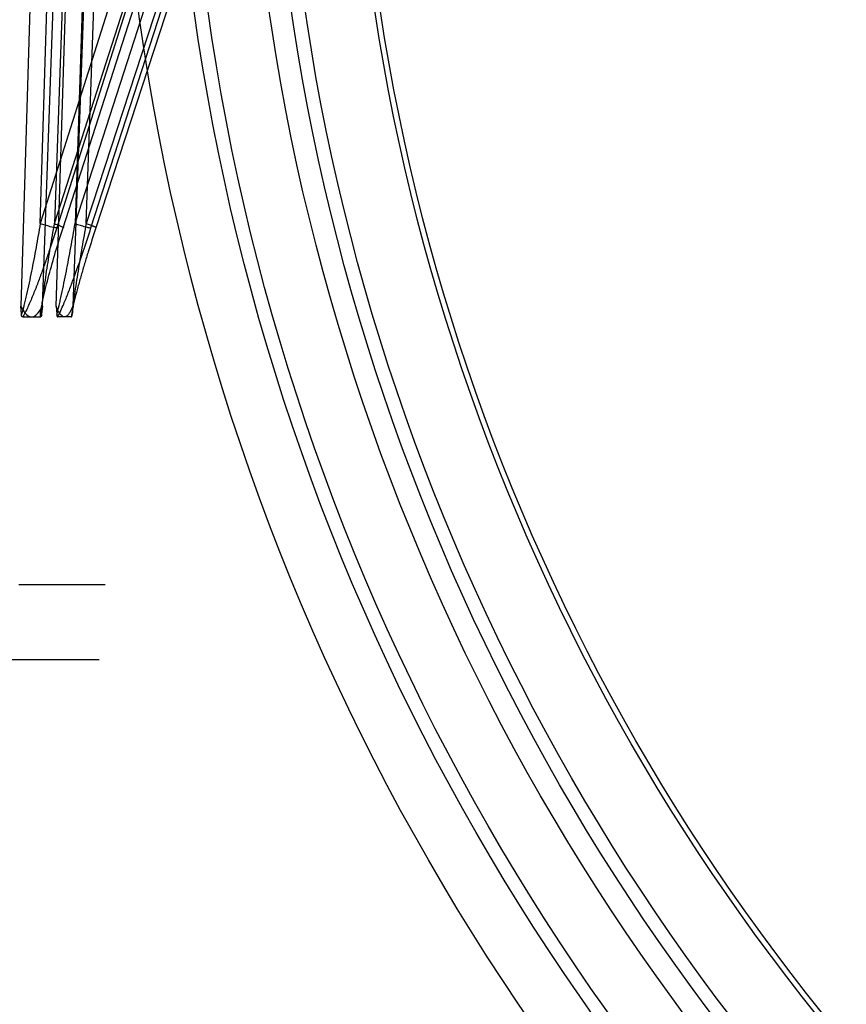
# Model space of a CAD drawing. Header units: millimetres. Extents: x 0 to 297, y 0 to 210.
# Tile 201 of 256: x 56.736 to 57.007, y 160.549 to 160.871. Entities that reach past the tile are written whole.
import ezdxf

# ---------------------------------------------------------------- set-up
doc = ezdxf.new("R2010")
doc.units = ezdxf.units.MM
doc.header["$LTSCALE"] = 16.335
doc.layers.get('0').update_dxf_attribs({"linetype": 'CONTINUOUS'})
doc.layers.add('AXES_REF', color=7, linetype='CONTINUOUS')
doc.layers.add('INTFCLR_144815', color=7, linetype='CONTINUOUS')

msp = doc.modelspace()

# ---------------------------------------------------------------- linework, layer by layer
at = {"color": 7, "linetype": 'Continuous'}
for centre, radius in [((57.5376079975, 154.4105885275), 8.7262453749), ((57.5376079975, 154.4105885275), 8.7255), ((57.5376079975, 154.4105885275), 8.6696226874), ((57.5376079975, 160.9787885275), 0.7695), ((57.5376079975, 160.9787885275), 0.7515), ((57.5376079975, 160.9787885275), 0.7272), ((57.5376079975, 160.9787885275), 0.72), ((57.5376079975, 160.9787885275), 0.7155), ((57.5376079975, 160.9787885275), 0.693), ((57.5376079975, 160.9787885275), 0.6912)]:
    msp.add_circle(centre, radius, dxfattribs=at)
at = {"color": 9, "linetype": 'Continuous'}
msp.add_circle((57.5376079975, 160.9787885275), 0.747, dxfattribs=at)
at = {"color": 7, "linetype": 'Continuous'}
msp.add_arc((57.5376079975, 154.4105885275), 8.64, 278.2771290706, 261.7228709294, dxfattribs=at)
at = {"layer": 'AXES_REF', "color": 9, "linetype": 'Continuous'}
msp.add_circle((57.5376079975, 154.4105885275), 7.9600610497, dxfattribs=at)
at = {"layer": 'INTFCLR_144815', "color": 9, "linetype": 'Continuous'}
for p, q in [((56.8663550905, 161.1755115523), (56.74846819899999, 160.8027074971)), ((56.75050426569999, 160.8027074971), (56.8702935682, 161.1755115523)), ((56.75966204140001, 160.8027074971), (56.88001322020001, 161.1755115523)), ((56.88304348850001, 161.1755115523), (56.761228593, 160.8027074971)), ((56.8600817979, 161.1741277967), (56.7430700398, 160.8040912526)), ((56.7477373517, 160.8040912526), (56.8666373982, 161.1741277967)), ((56.75449014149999, 160.8040912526), (56.8739478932, 161.1741277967)), ((56.878991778, 161.1741277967), (56.7580811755, 160.8040912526)), ((56.7487005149, 161.169902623), (56.7366505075, 160.7771312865)), ((56.7430700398, 160.804091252), (56.7542819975, 161.1697848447)), ((56.748253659, 160.7771312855), (56.7607796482, 161.1699026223)), ((56.7661466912, 161.1697848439), (56.75449014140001, 160.8040912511)), ((56.7437573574, 160.7771312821), (56.7574878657, 161.1612167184)), ((56.7605049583, 161.1610989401), (56.74773735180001, 160.8040912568)), ((56.7674687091, 161.1612167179), (56.7537216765, 160.7771312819)), ((56.7580811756, 160.8040912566), (56.77086271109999, 161.1610989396))]:
    msp.add_line(p, q, dxfattribs=at)
at = {"layer": 'INTFCLR_144815', "color": 6, "linetype": 'Continuous'}
for p, q in [((56.7368983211, 160.7744488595), (56.7366506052, 160.7771312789)), ((56.7437574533, 160.7771312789), (56.7435097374, 160.7744488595)), ((56.7482537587, 160.7771312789), (56.7484443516, 160.7744488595)), ((56.7535311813, 160.7744488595), (56.7537217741, 160.7771312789)), ((56.737312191, 160.7735885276), (56.7430958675, 160.7735885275)), ((56.74349911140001, 160.7743013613), (56.7434980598, 160.7742905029)), ((56.743501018, 160.7743222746), (56.7435000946, 160.7743119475)), ((56.74350269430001, 160.7743421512), (56.7435018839, 160.7743323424)), ((56.7435041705, 160.7743610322), (56.74350345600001, 160.7743517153)), ((56.7435054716, 160.7743789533), (56.7435048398, 160.7743701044)), ((56.7435066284, 160.7743959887), (56.7435060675, 160.7743875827)), ((56.74350814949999, 160.7744199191), (56.7435076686, 160.7744121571)), ((56.7435089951, 160.7744348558), (56.7435085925, 160.7744274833)), ((56.7435096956, 160.7744490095), (56.7435093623, 160.7744420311)), ((56.7484458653, 160.7744121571), (56.7484486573, 160.7743610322)), ((56.7484492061, 160.7743517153), (56.7484497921, 160.7743421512)), ((56.7484504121, 160.7743323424), (56.7484510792, 160.7743222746)), ((56.74845179, 160.7743119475), (56.7484525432, 160.7743013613)), ((56.7484533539, 160.7742905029), (56.7484542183, 160.7742793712)), ((56.7484551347, 160.774267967), (56.7484561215, 160.7742562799)), ((56.75321274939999, 160.7735885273), (56.74876278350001, 160.7735885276)), ((56.7535272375, 160.77436701), (56.7535281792, 160.7743842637)), ((56.7535290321, 160.774401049), (56.7535298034, 160.7744173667)), ((56.75353049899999, 160.7744332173), (56.75353112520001, 160.7744486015)), ((56.7360159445, 160.6859285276), (56.7642906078, 160.6859285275)), ((56.7623654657, 160.6612887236), (55.5763472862, 160.6612887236))]:
    msp.add_line(p, q, dxfattribs=at)
for points in [[(56.7369033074, 160.77436701), (56.7369020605, 160.7743842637), (56.7369009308, 160.774401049), (56.7368999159, 160.7744173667), (56.7368990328, 160.7744332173), (56.7368982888, 160.7744486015)], [(56.737312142, 160.7735884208), (56.7372900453, 160.7735892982), (56.7372686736, 160.7735919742), (56.7372480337, 160.7735963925), (56.73722813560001, 160.7736025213), (56.7372089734, 160.7736102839), (56.7371905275, 160.7736195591), (56.73717279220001, 160.7736303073), (56.73715576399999, 160.7736424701), (56.73713942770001, 160.7736559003), (56.73712377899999, 160.7736705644), (56.737108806, 160.7736864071), (56.7370944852, 160.7737032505), (56.73708080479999, 160.7737210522), (56.7370677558, 160.773739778), (56.7370553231, 160.773759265), (56.7370434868, 160.7737794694), (56.7370322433, 160.7738003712), (56.737021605, 160.7738218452), (56.73701156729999, 160.7738438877), (56.7370021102, 160.7738664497), (56.7369932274, 160.7738893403), (56.7369849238, 160.7739125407), (56.7369771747, 160.7739360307), (56.7369699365, 160.7739596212), (56.7369632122, 160.7739832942), (56.7369569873, 160.7740070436), (56.7369511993, 160.7740307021), (56.7369458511, 160.7740542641), (56.7369409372, 160.7740777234), (56.7369363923, 160.7741009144), (56.7369322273, 160.7741238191), (56.7369284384, 160.7741464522), (56.7369249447, 160.7741686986), (56.73692175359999, 160.7741905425), (56.736918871, 160.7742120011), (56.73691621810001, 160.7742330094), (56.73691380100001, 160.774253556), (56.7369116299, 160.7742736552), (56.736909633, 160.7742932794), (56.7369078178, 160.7743124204), (56.7369061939, 160.7743310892), (56.736904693, 160.7743492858)], [(56.7434969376, 160.7742793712), (56.7434957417, 160.774267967), (56.7434944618, 160.7742562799), (56.7434930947, 160.7742443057), (56.7434916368, 160.7742320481), (56.7434900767, 160.7742195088), (56.7434884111, 160.7742066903), (56.743486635, 160.7741935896), (56.7434847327, 160.7741801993), (56.7434826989, 160.7741665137), (56.7434805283, 160.7741525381), (56.743478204, 160.7741382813), (56.7434757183, 160.7741237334), (56.74347306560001, 160.7741089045), (56.743470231, 160.7740938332), (56.74346720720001, 160.7740785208), (56.7434639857, 160.7740629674), (56.743460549, 160.77404721), (56.7434568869, 160.774031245), (56.74345299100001, 160.7740150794), (56.74344884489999, 160.7739987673), (56.7434444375, 160.773982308), (56.7434397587, 160.7739657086), (56.7434347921, 160.7739490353), (56.7434295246, 160.7739322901), (56.7434239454, 160.7739154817), (56.7434180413, 160.7738986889), (56.7434117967, 160.7738819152), (56.7434052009, 160.7738651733), (56.7433982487, 160.7738485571), (56.7433909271, 160.7738320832), (56.7433832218, 160.7738157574), (56.7433751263, 160.7737996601), (56.7433666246, 160.7737838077), (56.7433577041, 160.7737682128), (56.7433483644, 160.773752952), (56.74333859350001, 160.773738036), (56.74332837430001, 160.7737234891), (56.7433177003, 160.7737094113), (56.7433065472, 160.7736958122), (56.7432949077, 160.7736827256), (56.7432828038, 160.7736702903), (56.7432702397, 160.7736585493), (56.74325718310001, 160.7736475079), (56.7432436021, 160.7736372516), (56.7432294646, 160.7736278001), (56.7432147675, 160.7736191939), (56.7431995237, 160.773611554), (56.7431837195, 160.7736049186), (56.7431673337, 160.7735993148), (56.7431503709, 160.7735948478), (56.7431328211, 160.7735915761), (56.743114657, 160.7735895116), (56.7430958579, 160.7735886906)], [(56.7484444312, 160.7744490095), (56.7484445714, 160.7744420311), (56.7484447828, 160.7744348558), (56.74844506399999, 160.7744274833), (56.7484454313, 160.7744199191)], [(56.7484571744, 160.7742443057), (56.74845829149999, 160.7742320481), (56.748459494, 160.7742195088)], [(56.7484607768, 160.7742066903), (56.7484621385, 160.7741935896), (56.7484636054, 160.7741801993), (56.7484651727, 160.7741665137), (56.748466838, 160.7741525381), (56.7484686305, 160.7741382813), (56.7484705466, 160.7741237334), (56.7484725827, 160.7741089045), (56.7484747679, 160.7740938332), (56.7484770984, 160.7740785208), (56.7484795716, 160.7740629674), (56.7484822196, 160.77404721), (56.7484850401, 160.774031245), (56.7484880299, 160.7740150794), (56.7484912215, 160.7739987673), (56.7484946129, 160.773982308), (56.7484982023, 160.7739657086), (56.748502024, 160.7739490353), (56.7485060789, 160.7739322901), (56.7485103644, 160.7739154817), (56.7485149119, 160.7738986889), (56.7485197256, 160.7738819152), (56.748524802, 160.7738651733), (56.7485301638, 160.7738485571), (56.74853581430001, 160.7738320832), (56.74854175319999, 160.7738157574), (56.7485480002, 160.7737996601), (56.7485545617, 160.7737838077), (56.7485614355, 160.7737682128), (56.7485686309, 160.773752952), (56.7485761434, 160.773738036), (56.7485839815, 160.7737234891), (56.7485921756, 160.7737094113), (56.7486007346, 160.7736958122), (56.7486096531, 160.7736827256), (56.7486189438, 160.7736702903), (56.7486285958, 160.7736585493), (56.74863862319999, 160.7736475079), (56.7486490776, 160.7736372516), (56.7486599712, 160.7736278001), (56.7486712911, 160.7736191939), (56.7486830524, 160.773611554), (56.7486952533, 160.7736049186), (56.7487078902, 160.7735993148), (56.7487209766, 160.7735948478), (56.748734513, 160.7735915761), (56.7487484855, 160.7735895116), (56.7487628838, 160.7735886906)], [(56.7532127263, 160.7735884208), (56.7532296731, 160.7735892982), (56.7532460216, 160.7735919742), (56.7532617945, 160.7735963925), (56.753277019, 160.7736025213), (56.7532917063, 160.7736102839), (56.7533058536, 160.7736195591), (56.7533194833, 160.7736303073), (56.75333260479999, 160.7736424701), (56.75334519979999, 160.7736559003), (56.75335728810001, 160.7736705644), (56.7533688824, 160.7736864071), (56.7533799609, 160.7737032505), (56.7533905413, 160.7737210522), (56.7534006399, 160.7737397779), (56.7534102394, 160.773759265), (56.7534193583, 160.7737794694), (56.75342801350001, 160.7738003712), (56.75343619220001, 160.7738218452), (56.7534439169, 160.7738438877), (56.7534512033, 160.7738664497), (56.7534580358, 160.7738893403), (56.7534644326, 160.7739125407), (56.753470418, 160.7739360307), (56.7534759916, 160.7739596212), (56.7534811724, 160.7739832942), (56.7534859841, 160.7740070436), (56.7534904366, 160.7740307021), (56.7534945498, 160.7740542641), (56.7534983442, 160.7740777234), (56.7535018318, 160.7741009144), (56.7535050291, 160.7741238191), (56.7535079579, 160.7741464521), (56.7535106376, 160.7741686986), (56.7535130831, 160.7741905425), (56.7535153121, 160.7742120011), (56.7535173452, 160.7742330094), (56.753519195, 160.774253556), (56.7535208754, 160.7742736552), (56.7535224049, 160.7742932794), (56.7535237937, 160.7743124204), (56.7535250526, 160.7743310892), (56.7535261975, 160.7743492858)]]:
    msp.add_lwpolyline(points, dxfattribs=at)
at = {"layer": 'INTFCLR_144815', "color": 9, "linetype": 'Continuous'}
for points, knots in [([(56.7430700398, 160.8040912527), (56.74261890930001, 160.8014792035), (56.741921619, 160.797567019), (56.7409474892, 160.7923703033), (56.7401955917, 160.7885058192), (56.7394198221, 160.7846867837), (56.73874318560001, 160.7815437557), (56.73818051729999, 160.7790810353), (56.7376448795, 160.776920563), (56.73725146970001, 160.7753678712), (56.7368982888, 160.7744486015)], [0, 0, 0, 0, 0.2624979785, 0.3935142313, 0.5235851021, 0.652368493, 0.7794193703, 0.8419805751, 0.9024782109, 1, 1, 1, 1]), ([(56.7484681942, 160.802707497), (56.74764438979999, 160.8001023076), (56.7463682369, 160.7962036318), (56.7445821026, 160.7910375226), (56.7431968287, 160.7871887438), (56.74176093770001, 160.7833826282), (56.7405063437, 160.7802529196), (56.7394543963, 160.7778020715), (56.7385180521, 160.7757696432), (56.73780790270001, 160.7743626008), (56.737312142, 160.7735884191)], [0, 0, 0, 0, 0.2625113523, 0.3940858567, 0.525156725, 0.655496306, 0.7848950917, 0.8490867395, 0.9116763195, 1, 1, 1, 1]), ([(56.74846819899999, 160.8027074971), (56.7477470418, 160.8026882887), (56.7464698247, 160.8030719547), (56.7446817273, 160.8035478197), (56.7435978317, 160.8039074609), (56.7430700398, 160.8040912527)], [0, 0, 0, 0, 0.387722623, 0.6996320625, 1, 1, 1, 1]), ([(56.7430958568, 160.7735886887), (56.7430914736, 160.7749966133), (56.7434884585, 160.7770117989), (56.7441462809, 160.7802578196), (56.7448973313, 160.7834004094), (56.746226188, 160.7885135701), (56.7480752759, 160.7949695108), (56.7496735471, 160.8001221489), (56.7505042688, 160.8027074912)], [0, 0, 0, 0, 0.1403587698, 0.2025427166, 0.3306597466, 0.4622052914, 0.7292849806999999, 1, 1, 1, 1]), ([(56.7435096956, 160.7744490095), (56.74347989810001, 160.7753904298), (56.7436339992, 160.7769277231), (56.7438538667, 160.7790700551), (56.7441557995, 160.7815332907), (56.7445830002, 160.7846857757), (56.74534073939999, 160.789815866), (56.74637983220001, 160.7962965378), (56.7472742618, 160.8014869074), (56.7477373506, 160.8040912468)], [0, 0, 0, 0, 0.0943195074, 0.1540073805, 0.2158421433, 0.3427638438, 0.4725965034, 0.7351148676, 1, 1, 1, 1]), ([(56.7477373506, 160.8040912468), (56.7479780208, 160.8040072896), (56.7484511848, 160.8038366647), (56.74920092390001, 160.8035575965), (56.7499502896, 160.8032247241), (56.7503859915, 160.8030521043), (56.7508107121, 160.8027283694), (56.75057300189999, 160.8027056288), (56.7505042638, 160.8027074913)], [0, 0, 0, 0, 0.2193660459, 0.4303714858, 0.7003164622, 0.8757468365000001, 0.9408211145, 1, 1, 1, 1]), ([(56.7484444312, 160.7744490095), (56.748757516, 160.7753715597), (56.7491255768, 160.7769147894), (56.7496305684, 160.7790660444), (56.750171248, 160.7815277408), (56.7508313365, 160.7846789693), (56.75185667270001, 160.7898049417), (56.7530886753, 160.7962819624), (56.7540293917, 160.8014824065), (56.7544901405, 160.8040912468)], [0, 0, 0, 0, 0.09657963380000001, 0.1569130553, 0.2191549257, 0.3464018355, 0.4760971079, 0.7373714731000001, 1, 1, 1, 1]), ([(56.74876288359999, 160.7735886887), (56.7495289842, 160.774926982), (56.7503936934, 160.7769626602), (56.75174750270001, 160.7802377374), (56.752961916, 160.7833780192), (56.7548486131, 160.7884763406), (56.7571032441, 160.7949201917), (56.7588224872, 160.8001068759), (56.7596620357, 160.8027074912)], [0, 0, 0, 0, 0.1486760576, 0.2123721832, 0.3418561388, 0.4731908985, 0.7365222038, 1, 1, 1, 1]), ([(56.7612285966, 160.802707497), (56.760382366, 160.8001176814), (56.7591456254, 160.7962323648), (56.7575704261, 160.7910520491), (56.7564430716, 160.7872066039), (56.7553796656, 160.7834071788), (56.7545596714, 160.7802740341), (56.7539695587, 160.7778169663), (56.7535380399, 160.7758094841), (56.75327587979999, 160.7744048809), (56.7532127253, 160.7735884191)], [0, 0, 0, 0, 0.2703740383, 0.404600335, 0.5373063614, 0.6680337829, 0.7961096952, 0.8586947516, 0.9187358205, 1, 1, 1, 1]), ([(56.7580811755, 160.8040912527), (56.7576104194, 160.8014837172), (56.7569212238, 160.7975754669), (56.75604064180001, 160.7923745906), (56.755407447, 160.7885110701), (56.7548067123, 160.7846941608), (56.75434109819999, 160.781549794), (56.7540005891, 160.7790859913), (56.7537365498, 160.7769357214), (56.75354953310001, 160.7753966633), (56.75353112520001, 160.7744486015)], [0, 0, 0, 0, 0.26497379, 0.3968563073, 0.5274972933, 0.6564868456, 0.7832435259, 0.845380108, 0.9051742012, 1, 1, 1, 1]), ([(56.7544901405, 160.8040912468), (56.7550210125, 160.8039097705), (56.7560938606, 160.8035626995), (56.7575956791, 160.8031180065), (56.7587837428, 160.802835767), (56.7594378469, 160.8026997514), (56.7596620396, 160.8027074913)], [0, 0, 0, 0, 0.3138438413, 0.6310541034, 0.8745112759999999, 1, 1, 1, 1]), ([(56.761228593, 160.8027074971), (56.76126647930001, 160.8027061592), (56.7613771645, 160.8026982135), (56.7612621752, 160.8028611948), (56.7610489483, 160.8029299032), (56.7606727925, 160.803131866), (56.76015193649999, 160.8033337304), (56.75927391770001, 160.8036770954), (56.758569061, 160.8039242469), (56.7580811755, 160.8040912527)], [0, 0, 0, 0, 0.0309710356, 0.0521817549, 0.1181467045, 0.2317532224, 0.3891560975, 0.5787101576, 1, 1, 1, 1])]:
    msp.add_open_spline(points, degree=3, knots=knots, dxfattribs=at)
at = {"layer": 'INTFCLR_144815', "color": 7, "linetype": 'Continuous'}
for points, knots in [([(56.7366506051, 160.7771312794), (56.7368862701, 160.7766653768), (56.7373438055, 160.7758365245), (56.73831657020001, 160.7744555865), (56.7394171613, 160.7735825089), (56.7402040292, 160.7735885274)], [0, 0, 0, 0, 0.3028726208, 0.5435333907, 1, 1, 1, 1]), ([(56.7366506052, 160.7771312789), (56.73688619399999, 160.7766652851), (56.737343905, 160.7758364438), (56.7383166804, 160.7744555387), (56.7394172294, 160.7735824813), (56.7402040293, 160.7735885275)], [0, 0, 0, 0, 0.3029003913, 0.5435719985, 1, 1, 1, 1]), ([(56.7402040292, 160.7735885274), (56.7406893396, 160.7735870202), (56.741876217, 160.7741530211), (56.7429137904, 160.7755737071), (56.7435215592, 160.7766657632), (56.7437574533, 160.7771312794)], [0, 0, 0, 0, 0.2795015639, 0.6994426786, 1, 1, 1, 1]), ([(56.7402040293, 160.7735885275), (56.7406892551, 160.773587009), (56.7418760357, 160.7741529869), (56.7429138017, 160.7755735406), (56.7435213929, 160.7766657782), (56.7437574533, 160.7771312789)], [0, 0, 0, 0, 0.2794537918, 0.6994062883, 1, 1, 1, 1]), ([(56.7509877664, 160.7735885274), (56.7505983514, 160.7735869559), (56.7496206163, 160.7742395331), (56.7488961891, 160.7756050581), (56.748434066, 160.7766695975), (56.7482537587, 160.7771312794)], [0, 0, 0, 0, 0.2515601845, 0.6798203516, 1, 1, 1, 1]), ([(56.7509877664, 160.7735885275), (56.7505984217, 160.7735869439), (56.7496207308, 160.7742394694), (56.7488963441, 160.7756049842), (56.74843393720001, 160.7766694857), (56.7482537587, 160.7771312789)], [0, 0, 0, 0, 0.2515157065, 0.679782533, 1, 1, 1, 1]), ([(56.7537217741, 160.7771312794), (56.753542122, 160.7766690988), (56.75319281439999, 160.7758458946), (56.7524887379, 160.7745460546), (56.7516428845, 160.7735820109), (56.7509877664, 160.7735885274)], [0, 0, 0, 0, 0.3230591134, 0.5731686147, 1, 1, 1, 1])]:
    msp.add_open_spline(points, degree=3, knots=knots, dxfattribs=at)

doc.saveas('drawing.dxf')
